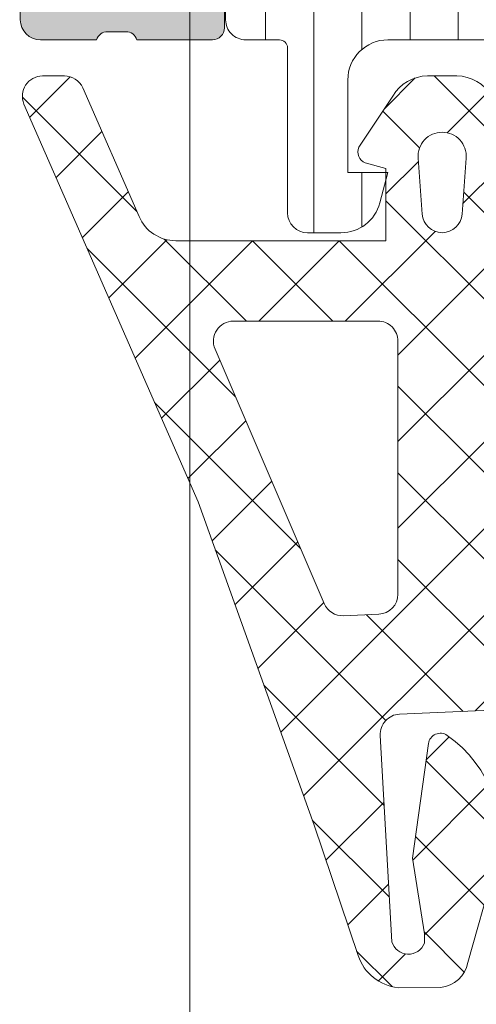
# Model space of a CAD drawing. Header units: millimetres. Extents: x 213386 to 506888, y 183055 to 450952.
# Tile 64 of 256: x 373059 to 373071, y 292535 to 292560. Entities that reach past the tile are written whole.
import ezdxf

# ---------------------------------------------------------------- set-up
doc = ezdxf.new("R2010")
doc.units = ezdxf.units.MM
doc.layers.add('FASÁDA DETAILNÍ', color=255, linetype='Continuous', lineweight=0)

msp = doc.modelspace()

# ---------------------------------------------------------------- hatches: boundary and pattern name
at = {"layer": 'FASÁDA DETAILNÍ'}
h = msp.add_hatch(color=256, dxfattribs=at)
edge = h.paths.add_edge_path()
edge.add_arc((373049.3202230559, 292514.2064521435), 0.5000674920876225, 180.0077324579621, 269.9922675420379)
edge.add_line((373049.3201555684, 292513.706384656), (373053.3201555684, 292513.706384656))
edge.add_arc((373053.3200880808, 292514.2064521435), 0.5000674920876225, 270.007732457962, 359.992267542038)
edge.add_line((373053.8201555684, 292514.206384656), (373053.8201555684, 292515.5064334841))
edge.add_arc((373053.3201186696, 292515.5063965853), 0.5000369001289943, 0.004227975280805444, 89.9957720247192)
edge.add_line((373053.3201555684, 292516.0064334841), (373052.8201555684, 292516.0064334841))
edge.add_line((373052.8201555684, 292516.0064334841), (373052.8201555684, 292515.0064334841))
edge.add_line((373052.8201555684, 292515.0064334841), (373051.3201555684, 292515.0064334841))
edge.add_arc((373051.3201185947, 292516.0063965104), 0.9999630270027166, 179.9978814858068, 270.0021185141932, ccw=False)
edge.add_line((373050.3201555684, 292516.0064334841), (373050.3201555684, 292520.0064334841))
edge.add_arc((373051.3202324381, 292520.0063566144), 1.000076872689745, 90.0044039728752, 179.9955960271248, ccw=False)
edge.add_line((373051.3201555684, 292521.0064334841), (373052.8201555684, 292521.0064334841))
edge.add_line((373052.8201555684, 292521.0064334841), (373052.8201555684, 292520.0064334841))
edge.add_line((373052.8201555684, 292520.0064334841), (373053.3201555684, 292520.0064334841))
edge.add_arc((373053.3202130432, 292520.5063760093), 0.4999425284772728, 269.9934131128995, 360.0065868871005)
edge.add_line((373053.8201555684, 292520.5064334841), (373053.8201555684, 292523.3064212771))
edge.add_arc((373053.3201555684, 292523.3064212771), 0.5, 0, 90)
edge.add_line((373053.3201555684, 292523.8064212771), (373053.1201555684, 292523.8064212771))
edge.add_arc((373053.1201555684, 292523.3064212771), 0.5, 90, 180)
edge.add_line((373052.6201555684, 292523.3064212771), (373052.6201555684, 292522.8064212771))
edge.add_arc((373052.1201204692, 292522.8064563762), 0.5000351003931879, 270.00402178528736, 359.99597821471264, ccw=False)
edge.add_line((373052.1201555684, 292522.3064212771), (373051.3201525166, 292522.3064212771))
edge.add_arc((373051.32016908, 292522.8064378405), 0.5000165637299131, 180.0018979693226, 269.9981020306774, ccw=False)
edge.add_line((373050.8201525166, 292522.8064212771), (373050.8201525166, 292554.1064151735))
edge.add_line((373050.8201525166, 292554.1064151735), (373051.2525491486, 292560.1448727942))
edge.add_arc((373052.2517688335, 292560.106416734), 0.9999594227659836, 90, 177.7959971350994, ccw=False)
edge.add_line((373052.2517688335, 292561.1063761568), (373058.9202210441, 292561.1063761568))
edge.add_arc((373058.9202210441, 292560.6063761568), 0.5, 0, 90, ccw=False)
edge.add_line((373059.4202210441, 292560.6063761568), (373059.4202210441, 292559.7063761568))
edge.add_arc((373059.9202210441, 292559.7063761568), 0.5, 179.9999999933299, 270)
edge.add_line((373059.9202210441, 292559.2063761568), (373061.32022257, 292559.2063761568))
edge.add_arc((373061.587743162, 292559.1275397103), 0.2788950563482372, 88.83541063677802, 163.5801235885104, ccw=False)
edge.add_line((373061.5934115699, 292559.4063771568), (373062.0470055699, 292559.4063771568))
edge.add_arc((373062.0526662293, 292559.1275090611), 0.2789255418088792, 16.424594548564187, 91.16287005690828, ccw=False)
edge.add_line((373062.3202095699, 292559.2063761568), (373064.20022057, 292559.2063761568))
edge.add_arc((373064.20022057, 292559.5063761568), 0.3000000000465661, 270, 360)
edge.add_line((373064.50022057, 292559.5063761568), (373064.50022057, 292560.4863504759))
edge.add_arc((373064.20022057, 292560.4863504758), 0.2999999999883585, 1.111684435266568e-08, 90)
edge.add_line((373064.20022057, 292560.7863504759), (373061.44022257, 292560.7863504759))
edge.add_arc((373061.44022257, 292560.9063504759), 0.1199999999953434, 180, 270, ccw=False)
edge.add_line((373061.32022257, 292560.9063504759), (373061.32022257, 292565.2063761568))
edge.add_arc((373061.82022257, 292565.2063761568), 0.5, 90, 180, ccw=False)
edge.add_line((373061.82022257, 292565.7063761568), (373062.5202225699, 292565.7063761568))
edge.add_line((373062.5202225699, 292565.7063761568), (373064.913042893, 292564.3248806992))
edge.add_arc((373064.9821027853, 292564.4444959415), 0.1381197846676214, 240.0000000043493, 360)
edge.add_line((373065.12022257, 292564.4444959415), (373065.12022257, 292568.2063761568))
edge.add_arc((373067.12022257, 292568.2063761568), 2, 90, 180, ccw=False)
edge.add_line((373067.12022257, 292570.2063761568), (373067.6882179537, 292570.2063761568))
edge.add_arc((373067.6882179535, 292570.7063761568), 0.5000000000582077, 270.0000000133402, 304.4790717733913)
edge.add_arc((373065.1407446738, 292574.4158747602), 4.999999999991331, 304.4790717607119, 354.6507719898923)
edge.add_arc((373069.9820959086, 292573.9682563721), 0.1381197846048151, 352.2975625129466, 479.9999999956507)
edge.add_line((373069.9130360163, 292574.0878716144), (373067.5202156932, 292572.7063761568))
edge.add_line((373067.5202156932, 292572.7063761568), (373066.8202156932, 292572.7063761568))
edge.add_arc((373066.8202156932, 292573.2063761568), 0.5, 180, 270, ccw=False)
edge.add_line((373066.3202156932, 292573.2063761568), (373066.3202156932, 292577.5064018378))
edge.add_arc((373066.4402156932, 292577.5064018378), 0.1199999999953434, 90, 180, ccw=False)
edge.add_line((373066.4402156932, 292577.6264018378), (373069.2002136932, 292577.6264018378))
edge.add_arc((373069.2002136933, 292577.9264018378), 0.2999999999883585, 269.9999999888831, 359.9999999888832)
edge.add_line((373069.5002136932, 292577.9264018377), (373069.5002136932, 292578.9063761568))
edge.add_arc((373069.2002136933, 292578.9063761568), 0.2999999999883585, 1.111684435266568e-08, 90.00000001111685)
edge.add_line((373069.2002136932, 292579.2063761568), (373067.3202026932, 292579.2063761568))
edge.add_arc((373067.0526593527, 292579.2852432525), 0.2789255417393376, 268.8371299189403, 343.57540543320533, ccw=False)
edge.add_line((373067.0469986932, 292579.0063751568), (373066.5934046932, 292579.0063751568))
edge.add_arc((373066.5877362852, 292579.2852126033), 0.2788950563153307, 196.4198764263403, 271.16458937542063, ccw=False)
edge.add_line((373066.3202156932, 292579.2063761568), (373063.3201572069, 292579.2063761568))
edge.add_line((373063.3201572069, 292579.2063761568), (373062.6200543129, 292578.5063037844))
edge.add_line((373062.6200543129, 292578.5063037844), (373062.6200543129, 292577.9062976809))
edge.add_line((373062.6200543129, 292577.9062976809), (373064.2200604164, 292577.9062976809))
edge.add_arc((373064.2200509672, 292577.4062882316), 0.5000094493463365, 0.0010827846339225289, 89.99891721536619, ccw=False)
edge.add_line((373064.7200604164, 292577.4062976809), (373064.7200604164, 292577.0108696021))
edge.add_arc((373064.2200604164, 292577.010869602), 0.5000000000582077, -14.999999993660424, 6.670120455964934e-09, ccw=False)
edge.add_line((373064.7030233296, 292576.8814600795), (373064.3188145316, 292575.4475733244))
edge.add_arc((373063.3528887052, 292575.7063923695), 1.00000000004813, 270, 345.0000000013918, ccw=False)
edge.add_line((373063.3528887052, 292574.7063923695), (373057.6200665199, 292574.7063923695))
edge.add_line((373057.6200665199, 292574.7063923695), (373057.6200665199, 292577.9062976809))
edge.add_line((373057.6200665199, 292577.9062976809), (373058.4200543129, 292577.9062976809))
edge.add_line((373058.4200543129, 292577.9062976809), (373058.4200543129, 292578.5063037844))
edge.add_line((373058.4200543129, 292578.5063037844), (373057.2076214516, 292579.2062854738))
edge.add_line((373057.2076214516, 292579.2062854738), (373056.1200665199, 292579.2062854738))
edge.add_line((373056.1200665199, 292579.2062854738), (373056.1200665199, 292564.2063761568))
edge.add_arc((373055.6200665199, 292564.2063761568), 0.5, -90, 0, ccw=False)
edge.add_line((373055.6200665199, 292563.7063761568), (373049.8201555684, 292563.7063761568))
edge.add_arc((373049.8201555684, 292562.7063761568), 1, 90, 180)
edge.add_line((373048.8201555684, 292562.7063761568), (373048.8201555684, 292514.206384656))
edge = h.paths.add_edge_path(flags=16)
edge.add_line((373058.4200543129, 292573.1063923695), (373062.8200543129, 292573.1063923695))
edge.add_arc((373062.8200543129, 292572.6063923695), 0.5, 0, 90, ccw=False)
edge.add_line((373063.3200543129, 292572.6063923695), (373063.3200543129, 292568.2063923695))
edge.add_arc((373062.8200543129, 292568.2063923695), 0.5, -90, 0, ccw=False)
edge.add_line((373062.8200543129, 292567.7063923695), (373058.4200543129, 292567.7063923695))
edge.add_arc((373058.4200543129, 292568.2063923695), 0.5, 180, 270, ccw=False)
edge.add_line((373057.9200543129, 292568.2063923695), (373057.9200543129, 292572.6063923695))
edge.add_arc((373058.4200543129, 292572.6063923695), 0.5, 90, 180, ccw=False)
h = msp.add_hatch(dxfattribs=at)
h.set_pattern_fill('LINIE', color=256, scale=1.2, angle=90, style=0)
h.set_pattern_definition([(90, (397979.9212210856, 280090.0711855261), (-1.2, 7.347638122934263e-17), [])])
edge = h.paths.add_edge_path()
edge.add_arc((373064.2302388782, 292560.5155743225), 0.2999999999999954, 0.0020752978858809, 90.00207529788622, ccw=False)
edge.add_line((373064.530238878, 292560.5155851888), (373064.5302675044, 292559.7052538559))
edge.add_arc((373065.0302648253, 292559.7052692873), 0.4999973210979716, 180.0017683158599, 270.0023822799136)
edge.add_line((373065.0302856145, 292559.2052719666), (373065.8713578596, 292559.2039514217))
edge.add_arc((373065.8713578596, 292559.0039514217), 0.1999999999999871, 3.979039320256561e-13, 90.00000000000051, ccw=False)
edge.add_line((373066.0713578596, 292559.0039514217), (373066.0713578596, 292554.9039514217))
edge.add_arc((373066.5713578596, 292554.9039514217), 0.5000000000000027, 179.9999999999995, 269.9999999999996)
edge.add_line((373066.5713578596, 292554.4039514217), (373067.4021070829, 292554.4039514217))
edge.add_arc((373067.402107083, 292555.4039514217), 0.9999999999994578, 270.0000000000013, 344.9999999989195)
edge.add_line((373068.3680329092, 292555.1451323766), (373068.5713578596, 292555.9039514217))
edge.add_line((373068.5713578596, 292555.9039514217), (373067.5713578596, 292555.9039514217))
edge.add_line((373067.5713578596, 292555.9039514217), (373067.5713578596, 292558.2039514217))
edge.add_arc((373068.5754843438, 292558.2022421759), 1.004127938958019, 90.23408772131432, 179.9024699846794, ccw=False)
edge.add_line((373068.5713818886, 292559.2063617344), (373071.5712602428, 292559.2063617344))
edge.add_arc((373071.5672318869, 292558.2022423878), 1.004127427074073, 360.09751797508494, 449.7701403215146, ccw=False)
edge.add_line((373072.5713578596, 292558.2039514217), (373072.5713578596, 292555.9039514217))
edge.add_line((373072.5713578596, 292555.9039514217), (373071.5713578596, 292555.9039514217))
edge.add_line((373071.5713578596, 292555.9039514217), (373071.7746828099, 292555.1451323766))
edge.add_arc((373072.7406086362, 292555.4039514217), 1.000000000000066, 195.0000000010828, 269.9999999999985)
edge.add_line((373072.7406086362, 292554.4039514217), (373073.5713578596, 292554.4039514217))
edge.add_arc((373073.5713578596, 292554.9039514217), 0.4999999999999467, 270, 360)
edge.add_line((373074.0713578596, 292554.9039514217), (373074.0713578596, 292559.0039514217))
edge.add_arc((373074.2755309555, 292559.0022228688), 0.2041804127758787, 91.1558689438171, 179.5149389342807, ccw=False)
edge.add_line((373074.2714121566, 292559.2063617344), (373100.1127789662, 292559.206384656))
edge.add_arc((373100.1127635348, 292559.7063819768), 0.4999973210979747, 270.0017683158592, 360.002382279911)
edge.add_line((373100.6127608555, 292559.7064027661), (373100.6127322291, 292560.5167340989))
edge.add_arc((373100.9127322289, 292560.5167449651), 0.299999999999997, 90.0020752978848, 180.0020752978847, ccw=False)
edge.add_line((373100.9127213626, 292560.8167449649), (373103.312719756, 292560.8164999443))
edge.add_arc((373103.3127042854, 292561.3164959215), 0.499995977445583, 270.0017728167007, 360.0023777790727)
edge.add_line((373103.8127002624, 292561.3165166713), (373103.8125736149, 292564.7930581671))
edge.add_arc((373102.8227606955, 292564.6507116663), 0.99999607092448, 368.1836833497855, 482.7290913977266)
edge.add_line((373102.2820952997, 292565.4919447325), (373099.9984862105, 292564.1733923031))
edge.add_arc((373099.7484705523, 292564.6063959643), 0.5000000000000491, 270.00213520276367, 300.00207189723, ccw=False)
edge.add_line((373099.7484891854, 292564.1063959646), (373065.3942204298, 292564.1053096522))
edge.add_arc((373065.3942028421, 292564.6053096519), 0.5000000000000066, 240.0020786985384, 270.0020153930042, ccw=False)
edge.add_line((373065.1442185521, 292564.1722878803), (373062.8605139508, 292565.4906748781))
edge.add_arc((373062.3199094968, 292564.6494026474), 0.9999960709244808, 417.2750591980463, 531.8204672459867)
edge.add_line((373061.3300862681, 292564.7916774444), (373061.3302129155, 292561.3151359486))
edge.add_arc((373061.8302088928, 292561.3151514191), 0.4999959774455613, 180.0017728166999, 270.0023777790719)
edge.add_line((373061.8302296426, 292560.8151554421), (373064.230228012, 292560.8155743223))
edge = h.paths.add_edge_path(flags=16)
edge.add_line((373088.4213516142, 292561.0058499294), (373088.4213516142, 292562.3058440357))
edge.add_arc((373088.9213479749, 292562.3058476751), 0.4999963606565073, 89.99958295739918, 180.0004170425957, ccw=False)
edge.add_line((373088.9213516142, 292562.8058440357), (373097.7713455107, 292562.8058440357))
edge.add_arc((373097.7713491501, 292562.3058476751), 0.4999963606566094, -0.0004170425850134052, 90.00041704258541, ccw=False)
edge.add_line((373098.2713455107, 292562.3058440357), (373098.2713455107, 292561.0058499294))
edge.add_arc((373097.7713455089, 292561.0058333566), 0.5000000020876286, 270.0000002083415, 360.0018991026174, ccw=False)
edge.add_line((373097.7713455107, 292560.5058333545), (373088.9213516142, 292560.5058333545))
edge.add_arc((373088.9213516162, 292561.0058333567), 0.5000000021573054, 179.9981009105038, 269.9999997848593, ccw=False)
edge = h.paths.add_edge_path(flags=16)
edge.add_arc((373078.2213455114, 292561.0058333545), 0.4999999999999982, 179.9999999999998, 270.000000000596, ccw=False)
edge.add_line((373077.7213455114, 292561.0058333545), (373077.7213455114, 292562.3058440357))
edge.add_arc((373078.2213455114, 292562.3058440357), 0.4999999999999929, 89.99999999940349, 179.9999999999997, ccw=False)
edge.add_line((373078.2213455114, 292562.8058440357), (373086.921351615, 292562.8058440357))
edge.add_arc((373086.9213516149, 292562.3058440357), 0.5000000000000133, 360.0000000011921, 449.99999999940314, ccw=False)
edge.add_line((373087.4213516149, 292562.3058440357), (373087.4213516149, 292561.0058333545))
edge.add_arc((373086.9213516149, 292561.0058333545), 0.5000000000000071, 270.0000000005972, 360.0000000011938, ccw=False)
edge.add_line((373086.9213516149, 292560.5058333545), (373078.2213455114, 292560.5058333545))
edge = h.paths.add_edge_path(flags=16)
edge.add_arc((373076.2213491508, 292562.3058476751), 0.4999963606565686, -0.00041704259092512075, 90.00041704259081, ccw=False)
edge.add_line((373076.7213455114, 292562.3058440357), (373076.7213455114, 292561.0058499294))
edge.add_arc((373076.2213455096, 292561.0058333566), 0.5000000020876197, 270.00000020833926, 360.0018991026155, ccw=False)
edge.add_line((373076.2213455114, 292560.5058333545), (373067.3713363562, 292560.5058333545))
edge.add_arc((373067.3713363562, 292561.0058180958), 0.4999847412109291, 179.9999999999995, 270.0000000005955, ccw=False)
edge.add_line((373066.8713516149, 292561.0058180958), (373066.8713516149, 292562.3058287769))
edge.add_arc((373067.3713668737, 292562.3058287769), 0.5000152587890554, 89.99999999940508, 180.0000000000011, ccw=False)
edge.add_line((373067.3713668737, 292562.8058440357), (373076.2213455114, 292562.8058440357))
h = msp.add_hatch(dxfattribs=at)
h.set_pattern_fill('ANSI37', color=256, scale=0.48, angle=-1.272221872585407e-14, style=0)
h.set_pattern_definition([(44.99999999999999, (373073.8201555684, 292554.2063848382), (-1.077630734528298, 1.077630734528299), []), (135, (373073.8201555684, 292554.2063848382), (-1.077630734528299, -1.077630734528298), [])])
edge = h.paths.add_edge_path(flags=16)
edge.add_line((373070.4188785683, 292554.8706788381), (373070.5186225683, 292556.2635328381))
edge.add_arc((373069.9201556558, 292556.3063903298), 0.5999995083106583, 355.9039194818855, 450.000008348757)
edge.add_arc((373069.9201554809, 292556.3063903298), 0.5999995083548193, 89.99999164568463, 184.0960805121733)
edge.add_line((373069.3216885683, 292556.2635328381), (373069.4214325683, 292554.8706788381))
edge.add_arc((373069.9201555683, 292554.9063933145), 0.5000001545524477, 184.0960643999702, 355.9039356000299)
edge = h.paths.add_edge_path(flags=16)
edge.add_arc((373068.3201589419, 292551.7063852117), 0.4999996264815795, 359.9999571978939, 450.0000428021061)
edge.add_line((373068.3201585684, 292552.2063848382), (373064.7264735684, 292552.2063848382))
edge.add_arc((373064.7264735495, 292551.7063845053), 0.5000003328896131, 89.99999783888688, 203.2180266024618)
edge.add_line((373064.2669675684, 292551.5092688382), (373066.9828455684, 292545.1781668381))
edge.add_arc((373067.4423509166, 292545.3752827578), 0.4999998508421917, 203.2180817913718, 272.5001106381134)
edge.add_line((373067.4641615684, 292544.8757588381), (373068.3419685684, 292544.9140848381))
edge.add_arc((373068.320159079, 292545.4136084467), 0.4999994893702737, 272.4999791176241, 360.0000448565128)
edge.add_line((373068.8201585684, 292545.4136088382), (373068.8201585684, 292551.7063848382))
edge = h.paths.add_edge_path(flags=16)
edge.add_line((373093.8740775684, 292546.2982228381), (373098.0227475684, 292555.1950758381))
edge.add_arc((373097.5695938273, 292555.4063849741), 0.4999998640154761, 334.9999920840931, 450.0000296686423)
edge.add_line((373097.5695935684, 292555.9063848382), (373088.2201585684, 292555.9063848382))
edge.add_arc((373088.2201581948, 292555.4063852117), 0.4999996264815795, 89.9999571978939, 180.0000428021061)
edge.add_line((373087.7201585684, 292555.4063848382), (373087.7201585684, 292546.2824618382))
edge.add_arc((373088.2201586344, 292546.2824620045), 0.5000000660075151, 180.0000190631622, 272.5000272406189)
edge.add_line((373088.2419685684, 292545.7829378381), (373093.4427325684, 292546.0100078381))
edge.add_arc((373093.4209228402, 292546.509533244), 0.5000012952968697, 272.4999974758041, 334.9999080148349)
edge = h.paths.add_edge_path(flags=16)
edge.add_arc((373085.0201589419, 292555.4063852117), 0.4999996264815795, 359.9999571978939, 450.0000428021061)
edge.add_line((373085.0201585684, 292555.9063848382), (373077.8201585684, 292555.9063848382))
edge.add_arc((373077.8201581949, 292555.4063852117), 0.4999996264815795, 89.9999571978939, 180.0000428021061)
edge.add_line((373077.3201585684, 292555.4063848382), (373077.3201585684, 292554.2063848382))
edge.add_arc((373075.3201600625, 292554.206383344), 1.99999850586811, -90.00004280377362, 4.28037736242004e-05, ccw=False)
edge.add_line((373075.3201585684, 292552.2063848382), (373071.5201585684, 292552.2063848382))
edge.add_arc((373071.5201581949, 292551.7063852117), 0.4999996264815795, 89.9999571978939, 180.0000428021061)
edge.add_line((373071.0201585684, 292551.7063848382), (373071.0201585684, 292545.5533238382))
edge.add_arc((373071.5201586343, 292545.5533240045), 0.5000000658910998, 180.0000190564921, 272.5000272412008)
edge.add_line((373071.5419685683, 292545.0537998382), (373077.0419685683, 292545.2939348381))
edge.add_arc((373077.0201590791, 292545.7934584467), 0.4999994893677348, 272.4999791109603, 360.0000448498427)
edge.add_line((373077.5201585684, 292545.7934588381), (373077.5201585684, 292551.1063848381))
edge.add_arc((373078.6201585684, 292551.1063848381), 1.099999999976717, 0, 180, ccw=False)
edge.add_line((373079.7201585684, 292551.1063848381), (373079.7201585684, 292545.9331738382))
edge.add_arc((373080.2201586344, 292545.9331740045), 0.5000000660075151, 180.0000190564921, 272.5000272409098)
edge.add_line((373080.2419685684, 292545.4336498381), (373085.0419685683, 292545.6432228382))
edge.add_arc((373085.0201590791, 292546.1427464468), 0.4999994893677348, 272.4999791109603, 360.0000448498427)
edge.add_line((373085.5201585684, 292546.1427468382), (373085.5201585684, 292555.4063848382))
edge = h.paths.add_edge_path()
edge.add_line((373100.2332115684, 292554.0199278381), (373096.1353625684, 292545.2320618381))
edge.add_ellipse((373093.4164371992, 292546.4999193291), major_axis=(-3.000002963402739, 0), ratio=1, start_angle=92.50005883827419, end_angle=154.9999693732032, ccw=False)
edge.add_line((373093.5472985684, 292543.5027718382), (373092.8983485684, 292543.4744378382))
edge.add_ellipse((373092.9201580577, 292542.9749142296), major_axis=(-0.4999994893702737, 0), ratio=1, start_angle=-87.50002088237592, end_angle=4.48565127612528e-05)
edge.add_line((373092.4201585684, 292542.9749138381), (373092.4201585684, 292542.0063848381))
edge.add_ellipse((373092.3201586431, 292542.0063847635), major_axis=(-0.09999992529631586, 0), ratio=1, start_angle=89.99995721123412, end_angle=180.0000427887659, ccw=False)
edge.add_line((373092.3201585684, 292541.9063848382), (373091.7201585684, 292541.9063848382))
edge.add_ellipse((373091.7201584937, 292542.0063847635), major_axis=(-0.09999992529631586, 0), ratio=1, start_angle=-4.278876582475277e-05, end_angle=90.00004278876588, ccw=False)
edge.add_line((373091.6201585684, 292542.0063848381), (373091.6201585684, 292542.9094228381))
edge.add_ellipse((373091.1201585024, 292542.9094226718), major_axis=(-0.5000000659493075, 0), ratio=1, start_angle=180.0000190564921, end_angle=272.5000272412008)
edge.add_line((373091.0983485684, 292543.4089468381), (373082.1980545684, 292543.0151088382))
edge.add_ellipse((373082.2201586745, 292542.5155975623), major_axis=(-0.5000001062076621, 0), ratio=1, start_angle=-87.46623077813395, end_angle=8.29827787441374e-05)
edge.add_line((373081.7201585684, 292542.5155968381), (373081.7201585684, 292541.9063848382))
edge.add_ellipse((373081.6201586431, 292541.9063847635), major_axis=(-0.09999992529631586, 0), ratio=1, start_angle=89.99995721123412, end_angle=180.0000427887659, ccw=False)
edge.add_line((373081.6201585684, 292541.8063848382), (373081.0201585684, 292541.8063848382))
edge.add_ellipse((373081.0201584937, 292541.9063847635), major_axis=(-0.0999999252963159, 0), ratio=1, start_angle=-4.278876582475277e-05, end_angle=90.00004282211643, ccw=False)
edge.add_line((373080.9201585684, 292541.9063848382), (373080.9201585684, 292542.4359468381))
edge.add_ellipse((373080.4201580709, 292542.4359471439), major_axis=(-0.5000004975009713, 0), ratio=1, start_angle=179.9999649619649, end_angle=272.5336979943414)
edge.add_line((373080.3980545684, 292542.9354588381), (373068.8578295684, 292542.4248028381))
edge.add_ellipse((373068.8796391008, 292541.9252782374), major_axis=(-0.5000004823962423, 0), ratio=1, start_angle=-87.50002091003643, end_angle=3.217057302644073)
edge.add_line((373068.3804265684, 292541.8972188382), (373068.6689895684, 292536.7634758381))
edge.add_ellipse((373069.0794075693, 292536.8790312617), major_axis=(-0.4263754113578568, 0), ratio=1, start_angle=15.72485447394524, end_angle=159.2410276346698)
edge.add_line((373069.4781025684, 292536.7279078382), (373069.4768625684, 292536.9605108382))
edge.add_line((373069.4768625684, 292536.9605108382), (373069.1787245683, 292538.8430898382))
edge.add_line((373069.1787245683, 292538.8430898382), (373069.5791505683, 292541.6923748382))
edge.add_ellipse((373069.8762311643, 292541.6506242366), major_axis=(-0.2999999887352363, 0), ratio=1, start_angle=235.4022536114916, end_angle=352.00025595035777, ccw=False)
edge.add_ellipse((373068.343117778, 292539.42805315), major_axis=(-3.000047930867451, 0), ratio=1, start_angle=161.9915754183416, end_angle=235.4023587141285, ccw=False)
edge.add_line((373071.1961965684, 292538.5005678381), (373070.5626205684, 292536.2456768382))
edge.add_ellipse((373069.7874080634, 292536.4066063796), major_axis=(-0.791740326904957, 0), ratio=1, start_angle=96.79834625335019, end_angle=168.2723102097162, ccw=False)
edge.add_line((373069.8811305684, 292535.6204328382), (373068.8229205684, 292535.6192118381))
edge.add_ellipse((373068.9520448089, 292536.7982980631), major_axis=(-1.186135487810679, 0), ratio=1, start_angle=18.655576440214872, end_angle=83.7503218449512, ccw=False)
edge.add_line((373067.8282305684, 292536.4188788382), (373066.7338975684, 292539.6602188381))
edge.add_line((373066.7338975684, 292539.6602188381), (373063.8441195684, 292547.7100138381))
edge.add_line((373063.8441195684, 292547.7100138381), (373059.5113105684, 292557.6078908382))
edge.add_ellipse((373059.970319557, 292557.8061609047), major_axis=(-0.5000002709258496, 0), ratio=1, start_angle=-89.93342363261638, end_angle=23.362049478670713, ccw=False)
edge.add_line((373059.9697385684, 292558.3061608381), (373060.5164395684, 292558.3067958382))
edge.add_ellipse((373060.5170198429, 292557.8067957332), major_axis=(-0.5000004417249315, 0), ratio=1, start_angle=203.9208245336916, end_angle=270.0664945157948, ccw=False)
edge.add_line((373060.9740735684, 292558.0095328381), (373062.3758295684, 292554.8055298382))
edge.add_ellipse((373063.2919706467, 292555.2063841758), major_axis=(-0.9999993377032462, 0), ratio=1, start_angle=23.6316147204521, end_angle=90.00005280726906)
edge.add_line((373063.2919715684, 292554.2063848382), (373068.5199135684, 292554.2063848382))
edge.add_line((373068.5199135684, 292554.2063848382), (373068.5199225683, 292556.0058638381))
edge.add_line((373068.5199225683, 292556.0058638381), (373068.0051215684, 292556.1438058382))
edge.add_ellipse((373068.1198868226, 292556.4209598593), major_axis=(-0.2999756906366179, 0), ratio=1, start_angle=-22.50356669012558, end_angle=67.50629973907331, ccw=False)
edge.add_line((373067.8427525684, 292556.5357728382), (373068.6919195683, 292557.8058998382))
edge.add_ellipse((373069.5577837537, 292557.3061790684), major_axis=(-0.9997207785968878, 0), ratio=1, start_angle=269.99238815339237, end_angle=330.00923930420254, ccw=False)
edge.add_line((373069.5579165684, 292558.3058998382), (373070.2822775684, 292558.3058688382))
edge.add_ellipse((373070.2820695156, 292557.306131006), major_axis=(-0.9997378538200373, 0), ratio=1, start_angle=209.9913249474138, end_angle=269.98807632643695, ccw=False)
edge.add_line((373071.1479435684, 292557.8058688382), (373071.9971105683, 292556.5357728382))
edge.add_ellipse((373071.7199630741, 292556.4209609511), major_axis=(-0.2999875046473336, 0), ratio=1, start_angle=112.4986038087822, end_angle=202.502406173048, ccw=False)
edge.add_line((373071.8347565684, 292556.1438058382), (373071.3199405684, 292556.0058338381))
edge.add_line((373071.3199405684, 292556.0058338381), (373071.3199325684, 292554.2063848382))
edge.add_line((373071.3199325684, 292554.2063848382), (373074.5201595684, 292554.2063848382))
edge.add_ellipse((373074.5201597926, 292554.506384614), major_axis=(-0.2999997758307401, 0), ratio=1, start_angle=89.99995718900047, end_angle=180.0000428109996)
edge.add_line((373074.8201595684, 292554.5063848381), (373074.8201595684, 292557.8063808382))
edge.add_ellipse((373075.3201591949, 292557.8063812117), major_axis=(-0.4999996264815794, 0), ratio=1, start_angle=-90.00004280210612, end_angle=4.280210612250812e-05, ccw=False)
edge.add_line((373075.3201595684, 292558.3063808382), (373102.2177815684, 292558.3063808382))
edge.add_line((373102.2177815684, 292558.3063808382), (373103.1128995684, 292556.7559888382))
edge.add_ellipse((373102.6798870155, 292556.5059887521), major_axis=(-0.4999999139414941, 0), ratio=1, start_angle=90.0000633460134, end_angle=210.0000170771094, ccw=False)
edge.add_line((373102.6798875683, 292556.0059888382), (373102.6798875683, 292554.3086178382))
edge.add_line((373102.6798875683, 292554.3086178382), (373100.6863655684, 292554.3086178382))
edge.add_ellipse((373100.6863652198, 292553.8086175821), major_axis=(-0.5000002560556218, 0), ratio=1, start_angle=269.999960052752, end_angle=334.999871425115)
h = msp.add_hatch(dxfattribs=at)
h.set_pattern_fill('ANSI37', color=256, scale=0.48, angle=-1.272221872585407e-14, style=0)
h.set_pattern_definition([(44.99999999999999, (373073.8201555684, 292554.206384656), (-1.077630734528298, 1.077630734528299), []), (135, (373073.8201555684, 292554.206384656), (-1.077630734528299, -1.077630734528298), [])])
edge = h.paths.add_edge_path(flags=16)
edge.add_line((373070.4188785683, 292554.8706786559), (373070.5186225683, 292556.263532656))
edge.add_arc((373069.9201556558, 292556.3063901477), 0.5999995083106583, 355.9039194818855, 450.000008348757)
edge.add_arc((373069.9201554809, 292556.3063901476), 0.5999995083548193, 89.99999164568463, 184.0960805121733)
edge.add_line((373069.3216885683, 292556.263532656), (373069.4214325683, 292554.8706786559))
edge.add_arc((373069.9201555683, 292554.9063931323), 0.5000001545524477, 184.0960643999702, 355.9039356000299)
edge = h.paths.add_edge_path(flags=16)
edge.add_arc((373068.3201589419, 292551.7063850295), 0.4999996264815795, 359.9999571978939, 450.0000428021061)
edge.add_line((373068.3201585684, 292552.206384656), (373064.7264735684, 292552.206384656))
edge.add_arc((373064.7264735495, 292551.7063843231), 0.5000003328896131, 89.99999783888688, 203.2180266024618)
edge.add_line((373064.2669675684, 292551.509268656), (373066.9828455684, 292545.1781666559))
edge.add_arc((373067.4423509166, 292545.3752825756), 0.4999998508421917, 203.2180817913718, 272.5001106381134)
edge.add_line((373067.4641615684, 292544.875758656), (373068.3419685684, 292544.9140846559))
edge.add_arc((373068.320159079, 292545.4136082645), 0.4999994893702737, 272.4999791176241, 360.0000448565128)
edge.add_line((373068.8201585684, 292545.413608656), (373068.8201585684, 292551.706384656))
edge = h.paths.add_edge_path(flags=16)
edge.add_line((373093.8740775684, 292546.298222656), (373098.0227475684, 292555.1950756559))
edge.add_arc((373097.5695938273, 292555.4063847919), 0.4999998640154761, 334.9999920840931, 450.0000296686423)
edge.add_line((373097.5695935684, 292555.906384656), (373088.2201585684, 292555.906384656))
edge.add_arc((373088.2201581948, 292555.4063850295), 0.4999996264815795, 89.9999571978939, 180.0000428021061)
edge.add_line((373087.7201585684, 292555.406384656), (373087.7201585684, 292546.282461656))
edge.add_arc((373088.2201586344, 292546.2824618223), 0.5000000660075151, 180.0000190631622, 272.5000272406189)
edge.add_line((373088.2419685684, 292545.7829376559), (373093.4427325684, 292546.0100076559))
edge.add_arc((373093.4209228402, 292546.5095330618), 0.5000012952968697, 272.4999974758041, 334.9999080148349)
edge = h.paths.add_edge_path(flags=16)
edge.add_arc((373085.0201589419, 292555.4063850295), 0.4999996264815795, 359.9999571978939, 450.0000428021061)
edge.add_line((373085.0201585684, 292555.906384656), (373077.8201585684, 292555.906384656))
edge.add_arc((373077.8201581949, 292555.4063850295), 0.4999996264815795, 89.9999571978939, 180.0000428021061)
edge.add_line((373077.3201585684, 292555.406384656), (373077.3201585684, 292554.206384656))
edge.add_arc((373075.3201600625, 292554.2063831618), 1.99999850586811, -90.00004280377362, 4.28037736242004e-05, ccw=False)
edge.add_line((373075.3201585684, 292552.206384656), (373071.5201585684, 292552.206384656))
edge.add_arc((373071.5201581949, 292551.7063850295), 0.4999996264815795, 89.9999571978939, 180.0000428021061)
edge.add_line((373071.0201585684, 292551.706384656), (373071.0201585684, 292545.553323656))
edge.add_arc((373071.5201586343, 292545.5533238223), 0.5000000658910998, 180.0000190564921, 272.5000272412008)
edge.add_line((373071.5419685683, 292545.053799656), (373077.0419685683, 292545.293934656))
edge.add_arc((373077.0201590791, 292545.7934582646), 0.4999994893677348, 272.4999791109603, 360.0000448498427)
edge.add_line((373077.5201585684, 292545.7934586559), (373077.5201585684, 292551.1063846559))
edge.add_arc((373078.6201585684, 292551.1063846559), 1.099999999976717, 0, 180, ccw=False)
edge.add_line((373079.7201585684, 292551.1063846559), (373079.7201585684, 292545.933173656))
edge.add_arc((373080.2201586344, 292545.9331738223), 0.5000000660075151, 180.0000190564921, 272.5000272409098)
edge.add_line((373080.2419685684, 292545.433649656), (373085.0419685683, 292545.643222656))
edge.add_arc((373085.0201590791, 292546.1427462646), 0.4999994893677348, 272.4999791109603, 360.0000448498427)
edge.add_line((373085.5201585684, 292546.142746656), (373085.5201585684, 292555.406384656))
edge = h.paths.add_edge_path()
edge.add_line((373100.2332115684, 292554.0199276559), (373096.1353625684, 292545.232061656))
edge.add_ellipse((373093.4164371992, 292546.4999191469), major_axis=(-3.000002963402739, 0), ratio=1, start_angle=92.50005883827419, end_angle=154.9999693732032, ccw=False)
edge.add_line((373093.5472985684, 292543.502771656), (373092.8983485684, 292543.474437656))
edge.add_ellipse((373092.9201580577, 292542.9749140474), major_axis=(-0.4999994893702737, 0), ratio=1, start_angle=-87.50002088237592, end_angle=4.48565127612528e-05)
edge.add_line((373092.4201585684, 292542.974913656), (373092.4201585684, 292542.0063846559))
edge.add_ellipse((373092.3201586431, 292542.0063845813), major_axis=(-0.09999992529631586, 0), ratio=1, start_angle=89.99995721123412, end_angle=180.0000427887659, ccw=False)
edge.add_line((373092.3201585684, 292541.906384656), (373091.7201585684, 292541.906384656))
edge.add_ellipse((373091.7201584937, 292542.0063845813), major_axis=(-0.09999992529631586, 0), ratio=1, start_angle=-4.278876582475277e-05, end_angle=90.00004278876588, ccw=False)
edge.add_line((373091.6201585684, 292542.0063846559), (373091.6201585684, 292542.9094226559))
edge.add_ellipse((373091.1201585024, 292542.9094224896), major_axis=(-0.5000000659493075, 0), ratio=1, start_angle=180.0000190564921, end_angle=272.5000272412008)
edge.add_line((373091.0983485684, 292543.4089466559), (373082.1980545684, 292543.015108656))
edge.add_ellipse((373082.2201586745, 292542.5155973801), major_axis=(-0.5000001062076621, 0), ratio=1, start_angle=-87.46623077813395, end_angle=8.29827787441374e-05)
edge.add_line((373081.7201585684, 292542.515596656), (373081.7201585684, 292541.906384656))
edge.add_ellipse((373081.6201586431, 292541.9063845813), major_axis=(-0.09999992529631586, 0), ratio=1, start_angle=89.99995721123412, end_angle=180.0000427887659, ccw=False)
edge.add_line((373081.6201585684, 292541.806384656), (373081.0201585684, 292541.806384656))
edge.add_ellipse((373081.0201584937, 292541.9063845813), major_axis=(-0.0999999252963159, 0), ratio=1, start_angle=-4.278876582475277e-05, end_angle=90.00004282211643, ccw=False)
edge.add_line((373080.9201585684, 292541.906384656), (373080.9201585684, 292542.4359466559))
edge.add_ellipse((373080.4201580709, 292542.4359469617), major_axis=(-0.5000004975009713, 0), ratio=1, start_angle=179.9999649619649, end_angle=272.5336979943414)
edge.add_line((373080.3980545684, 292542.9354586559), (373068.8578295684, 292542.4248026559))
edge.add_ellipse((373068.8796391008, 292541.9252780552), major_axis=(-0.5000004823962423, 0), ratio=1, start_angle=-87.50002091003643, end_angle=3.217057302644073)
edge.add_line((373068.3804265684, 292541.897218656), (373068.6689895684, 292536.7634756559))
edge.add_ellipse((373069.0794075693, 292536.8790310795), major_axis=(-0.4263754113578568, 0), ratio=1, start_angle=15.72485447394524, end_angle=159.2410276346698)
edge.add_line((373069.4781025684, 292536.727907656), (373069.4768625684, 292536.960510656))
edge.add_line((373069.4768625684, 292536.960510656), (373069.1787245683, 292538.843089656))
edge.add_line((373069.1787245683, 292538.843089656), (373069.5791505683, 292541.692374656))
edge.add_ellipse((373069.8762311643, 292541.6506240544), major_axis=(-0.2999999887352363, 0), ratio=1, start_angle=235.4022536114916, end_angle=352.00025595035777, ccw=False)
edge.add_ellipse((373068.343117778, 292539.4280529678), major_axis=(-3.000047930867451, 0), ratio=1, start_angle=161.9915754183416, end_angle=235.4023587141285, ccw=False)
edge.add_line((373071.1961965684, 292538.500567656), (373070.5626205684, 292536.245676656))
edge.add_ellipse((373069.7874080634, 292536.4066061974), major_axis=(-0.791740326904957, 0), ratio=1, start_angle=96.79834625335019, end_angle=168.2723102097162, ccw=False)
edge.add_line((373069.8811305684, 292535.620432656), (373068.8229205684, 292535.6192116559))
edge.add_ellipse((373068.9520448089, 292536.7982978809), major_axis=(-1.186135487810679, 0), ratio=1, start_angle=18.655576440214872, end_angle=83.7503218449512, ccw=False)
edge.add_line((373067.8282305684, 292536.418878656), (373066.7338975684, 292539.6602186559))
edge.add_line((373066.7338975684, 292539.6602186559), (373063.8441195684, 292547.7100136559))
edge.add_line((373063.8441195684, 292547.7100136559), (373059.5113105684, 292557.607890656))
edge.add_ellipse((373059.970319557, 292557.8061607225), major_axis=(-0.5000002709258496, 0), ratio=1, start_angle=-89.93342363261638, end_angle=23.362049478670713, ccw=False)
edge.add_line((373059.9697385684, 292558.3061606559), (373060.5164395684, 292558.306795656))
edge.add_ellipse((373060.5170198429, 292557.806795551), major_axis=(-0.5000004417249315, 0), ratio=1, start_angle=203.9208245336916, end_angle=270.0664945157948, ccw=False)
edge.add_line((373060.9740735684, 292558.0095326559), (373062.3758295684, 292554.805529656))
edge.add_ellipse((373063.2919706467, 292555.2063839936), major_axis=(-0.9999993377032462, 0), ratio=1, start_angle=23.6316147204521, end_angle=90.00005280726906)
edge.add_line((373063.2919715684, 292554.206384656), (373068.5199135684, 292554.206384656))
edge.add_line((373068.5199135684, 292554.206384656), (373068.5199225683, 292556.0058636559))
edge.add_line((373068.5199225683, 292556.0058636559), (373068.0051215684, 292556.143805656))
edge.add_ellipse((373068.1198868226, 292556.4209596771), major_axis=(-0.2999756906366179, 0), ratio=1, start_angle=-22.50356669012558, end_angle=67.50629973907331, ccw=False)
edge.add_line((373067.8427525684, 292556.535772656), (373068.6919195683, 292557.805899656))
edge.add_ellipse((373069.5577837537, 292557.3061788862), major_axis=(-0.9997207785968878, 0), ratio=1, start_angle=269.99238815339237, end_angle=330.00923930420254, ccw=False)
edge.add_line((373069.5579165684, 292558.305899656), (373070.2822775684, 292558.305868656))
edge.add_ellipse((373070.2820695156, 292557.3061308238), major_axis=(-0.9997378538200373, 0), ratio=1, start_angle=209.9913249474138, end_angle=269.98807632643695, ccw=False)
edge.add_line((373071.1479435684, 292557.805868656), (373071.9971105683, 292556.535772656))
edge.add_ellipse((373071.7199630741, 292556.4209607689), major_axis=(-0.2999875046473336, 0), ratio=1, start_angle=112.4986038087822, end_angle=202.502406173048, ccw=False)
edge.add_line((373071.8347565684, 292556.143805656), (373071.3199405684, 292556.0058336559))
edge.add_line((373071.3199405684, 292556.0058336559), (373071.3199325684, 292554.206384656))
edge.add_line((373071.3199325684, 292554.206384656), (373074.5201595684, 292554.206384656))
edge.add_ellipse((373074.5201597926, 292554.5063844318), major_axis=(-0.2999997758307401, 0), ratio=1, start_angle=89.99995718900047, end_angle=180.0000428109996)
edge.add_line((373074.8201595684, 292554.5063846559), (373074.8201595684, 292557.806380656))
edge.add_ellipse((373075.3201591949, 292557.8063810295), major_axis=(-0.4999996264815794, 0), ratio=1, start_angle=-90.00004280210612, end_angle=4.280210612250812e-05, ccw=False)
edge.add_line((373075.3201595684, 292558.306380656), (373102.2177815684, 292558.306380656))
edge.add_line((373102.2177815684, 292558.306380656), (373103.1128995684, 292556.755988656))
edge.add_ellipse((373102.6798870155, 292556.5059885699), major_axis=(-0.4999999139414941, 0), ratio=1, start_angle=90.0000633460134, end_angle=210.0000170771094, ccw=False)
edge.add_line((373102.6798875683, 292556.005988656), (373102.6798875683, 292554.308617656))
edge.add_line((373102.6798875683, 292554.308617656), (373100.6863655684, 292554.308617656))
edge.add_ellipse((373100.6863652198, 292553.8086173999), major_axis=(-0.5000002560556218, 0), ratio=1, start_angle=269.999960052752, end_angle=334.999871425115)
h = msp.add_hatch(dxfattribs=at)
h.set_pattern_fill('ANSI31', color=256, scale=0.468, angle=-45.00000000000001, style=0)
h.set_pattern_definition([(360, (373055.8201555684, 292524.2063848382), (6.060223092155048e-16, 1.4859), [])])
edge = h.paths.add_edge_path(flags=16)
edge.add_line((373073.9086335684, 292526.5544848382), (373072.6252715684, 292528.7771948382))
edge.add_ellipse((373074.3569965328, 292529.7770672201), major_axis=(-1.999654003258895, 0), ratio=1, start_angle=-29.999954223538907, end_angle=30.001501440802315, ccw=False)
edge.add_line((373072.6252445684, 292530.7768928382), (373073.2773725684, 292531.9064108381))
edge.add_ellipse((373075.8754527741, 292530.4064077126), major_axis=(-3.000005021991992, 0), ratio=1, start_angle=286.00005471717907, end_angle=329.9999864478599, ccw=False)
edge.add_line((373075.0485365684, 292533.2901968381), (373078.7195585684, 292534.3428448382))
edge.add_ellipse((373078.8573773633, 292533.8622138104), major_axis=(-0.5000002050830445, 0), ratio=1, start_angle=179.9992010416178, end_angle=286.0000072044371, ccw=False)
edge.add_line((373079.3573775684, 292533.8622068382), (373079.3572675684, 292526.3044538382))
edge.add_ellipse((373078.8572677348, 292526.3044636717), major_axis=(-0.4999998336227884, 0), ratio=1, start_angle=89.99917878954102, end_angle=179.9988731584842, ccw=False)
edge.add_line((373078.8572605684, 292525.8044638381), (373075.2076115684, 292525.8045198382))
edge.add_ellipse((373075.2076510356, 292527.3045190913), major_axis=(-1.499999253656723, 0), ratio=1, start_angle=30.001527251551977, end_angle=89.99849246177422, ccw=False)
edge = h.paths.add_edge_path(flags=16)
edge.add_line((373080.9572695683, 292526.3044358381), (373080.9573965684, 292534.6077658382))
edge.add_ellipse((373081.457396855, 292534.6077575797), major_axis=(-0.5000002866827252, 0), ratio=1, start_angle=285.9999439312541, end_angle=359.99905364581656, ccw=False)
edge.add_line((373081.3195785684, 292535.0883888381), (373087.2723405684, 292536.7953158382))
edge.add_ellipse((373087.41015959, 292536.3146851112), major_axis=(-0.4999999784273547, 0), ratio=1, start_angle=179.9990519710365, end_angle=286.00004168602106, ccw=False)
edge.add_line((373087.9101595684, 292536.3146768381), (373087.9099895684, 292526.3043228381))
edge.add_ellipse((373087.4099893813, 292526.3043350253), major_axis=(-0.5000001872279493, 0), ratio=1, start_angle=89.99910469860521, end_angle=179.9986034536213, ccw=False)
edge.add_line((373087.4099815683, 292525.8043348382), (373081.4572615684, 292525.8044248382))
edge.add_ellipse((373081.4572698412, 292526.3044251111), major_axis=(-0.5000002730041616, 0), ratio=1, start_angle=-0.00122922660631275, end_angle=89.99905200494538, ccw=False)
edge = h.paths.add_edge_path(flags=16)
edge.add_line((373095.2742935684, 292536.8534718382), (373097.1081825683, 292533.6770818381))
edge.add_ellipse((373094.5101028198, 292532.1770819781), major_axis=(-3.000002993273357, 0), ratio=1, start_angle=149.9985082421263, end_angle=209.9999639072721, ccw=False)
edge.add_line((373097.1081425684, 292530.6770128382), (373094.7276475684, 292526.5541298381))
edge.add_ellipse((373093.4286292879, 292527.3041655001), major_axis=(-1.500000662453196, 0), ratio=1, start_angle=89.99848282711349, end_angle=149.9984416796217, ccw=False)
edge.add_line((373093.4285895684, 292525.8041648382), (373090.0099755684, 292525.8042558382))
edge.add_ellipse((373090.0099890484, 292526.3042553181), major_axis=(-0.4999994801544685, 0), ratio=1, start_angle=-0.001434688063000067, end_angle=89.99845530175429, ccw=False)
edge.add_line((373089.5099895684, 292526.3042678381), (373089.5101705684, 292536.6035828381))
edge.add_ellipse((373090.5101709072, 292536.6035644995), major_axis=(-1.000000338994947, 0), ratio=1, start_angle=269.9984724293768, end_angle=359.9989492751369, ccw=False)
edge.add_line((373090.5101975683, 292537.6035648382), (373093.9752955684, 292537.6034718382))
edge.add_ellipse((373093.9752553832, 292536.1034717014), major_axis=(-1.500000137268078, 0), ratio=1, start_angle=210.0000030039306, end_angle=269.998465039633, ccw=False)
edge = h.paths.add_edge_path()
edge.add_line((373097.1220995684, 292539.2033398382), (373090.5690365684, 292539.2035618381))
edge.add_arc((373090.5688697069, 292534.2035641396), 4.999997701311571, 89.99808790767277, 106.0000237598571)
edge.add_line((373089.1906815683, 292539.0098698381), (373074.3042635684, 292534.7412588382))
edge.add_arc((373074.1664450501, 292535.2218891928), 0.4999994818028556, 179.9999260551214, 285.99999799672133, ccw=False)
edge.add_line((373073.6664455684, 292535.2218898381), (373073.6664455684, 292539.1052638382))
edge.add_arc((373072.6664455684, 292539.1052838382), 1.0000000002, 359.9988540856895, 539.9988540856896)
edge.add_line((373071.6664455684, 292539.1053038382), (373071.6662575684, 292534.4069678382))
edge.add_line((373071.6662575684, 292534.4069678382), (373071.5102055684, 292534.4069678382))
edge.add_arc((373071.5102049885, 292534.1069678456), 0.2999999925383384, 89.99988924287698, 158.0261541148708)
edge.add_line((373071.2319985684, 292534.2192228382), (373070.2588115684, 292531.8073208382))
edge.add_arc((373070.0733403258, 292531.882157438), 0.2000002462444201, 245.8590177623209, 338.02620226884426, ccw=False)
edge.add_line((373069.9915435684, 292531.6996488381), (373068.3928585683, 292532.4161488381))
edge.add_arc((373068.0861203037, 292531.7317430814), 0.7499997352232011, 65.85894154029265, 180.0000185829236)
edge.add_line((373067.3361205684, 292531.7317428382), (373067.3361205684, 292526.6241938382))
edge.add_arc((373067.9361204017, 292526.6241939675), 0.5999998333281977, 180.0000123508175, 300.1429248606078)
edge.add_line((373068.2374155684, 292526.1053288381), (373070.4093725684, 292527.3665448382))
edge.add_arc((373070.5600208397, 292527.1071121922), 0.3000003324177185, 16.000069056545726, 120.1430306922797, ccw=False)
edge.add_line((373070.8483995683, 292527.1898038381), (373071.2826665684, 292525.6753318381))
edge.add_line((373071.2826665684, 292525.6753318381), (373072.0452145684, 292524.3545598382))
edge.add_arc((373072.3050217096, 292524.5045605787), 0.2999999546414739, 210.000168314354, 272.4633047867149)
edge.add_line((373072.3179155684, 292524.2048378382), (373096.3075695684, 292524.2048378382))
edge.add_arc((373096.3275242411, 292524.5041735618), 0.3000001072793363, 266.1861237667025, 329.9998522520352)
edge.add_line((373096.5873315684, 292524.3541728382), (373097.3498995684, 292525.6749788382))
edge.add_line((373097.3498995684, 292525.6749788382), (373097.7841665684, 292527.1894498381))
edge.add_arc((373098.0725456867, 292527.1067586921), 0.3000005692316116, 59.85708161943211, 164.0000432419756, ccw=False)
edge.add_line((373098.2231935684, 292527.3661918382), (373100.3951495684, 292526.1049758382))
edge.add_arc((373100.6964452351, 292526.6238412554), 0.600000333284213, 239.8570476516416, 359.9999601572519)
edge.add_line((373101.2964455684, 292526.6238408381), (373101.2964455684, 292536.5274408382))
edge.add_arc((373100.5464455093, 292536.5274415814), 0.7500000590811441, 359.9999432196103, 474.1410202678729)
edge.add_line((373100.2397075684, 292537.2118478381), (373098.6410225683, 292536.4953478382))
edge.add_arc((373098.559225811, 292536.6778564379), 0.2000002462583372, 201.9737977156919, 294.1409822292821, ccw=False)
edge.add_line((373098.3737545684, 292536.6030198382), (373097.4002955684, 292539.0155948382))
edge.add_arc((373097.1220897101, 292538.9033406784), 0.2999991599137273, 21.97373854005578, 89.99811721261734)

# ---------------------------------------------------------------- linework, layer by layer
for p, q in [((373063.6382437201, 288952.6545279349), (373063.6382437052, 307967.1544280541)), ((373063.6382437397, 284292.1544280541), (373063.6382437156, 307967.1544280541)), ((373063.6382437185, 291577.6545368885), (373063.6382473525, 293717.1544282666)), ((373064.530238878, 292560.5155851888), (373064.5302675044, 292559.7052538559)), ((373065.0302856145, 292559.2052719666), (373065.8713578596, 292559.2039514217)), ((373068.5713818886, 292559.2063617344), (373071.5712602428, 292559.2063617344)), ((373066.0713578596, 292559.0039514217), (373066.0713578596, 292554.9039514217)), ((373067.5713578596, 292555.9039514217), (373067.5713578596, 292558.2039514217)), ((373068.5713578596, 292555.9039514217), (373067.5713578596, 292555.9039514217)), ((373068.3680329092, 292555.1451323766), (373068.5713578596, 292555.9039514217)), ((373066.5713578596, 292554.4039514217), (373067.402107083, 292554.4039514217))]:
    msp.add_line(p, q, dxfattribs=at)
msp.add_lwpolyline([(373059.4202210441, 292560.6063761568), (373059.4202210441, 292559.7063761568, 0.4142135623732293), (373059.9202210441, 292559.2063761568), (373061.32022257, 292559.2063761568, -0.3382124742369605), (373061.5934115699, 292559.4063771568), (373062.0470055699, 292559.4063771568, -0.33818117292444), (373062.3202095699, 292559.2063761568), (373064.20022057, 292559.2063761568, 0.414213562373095), (373064.50022057, 292559.5063761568), (373064.50022057, 292560.4863504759, 0.414213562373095)], format="xyb", dxfattribs=at)
at = {"layer": 'FASÁDA DETAILNÍ', "extrusion": (0, 0, -1)}
for points in [[(-373080.3980545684, 292542.9354588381), (-373068.8578295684, 292542.4248028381), (-373068.8578295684, 292542.4248028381, -0.417884), (-373068.3804265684, 292541.8972188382), (-373068.6689895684, 292536.7634758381), (-373068.6689895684, 292536.7634758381, -0.723322), (-373069.4781025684, 292536.7279078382), (-373069.4768625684, 292536.9605108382), (-373069.1787245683, 292538.8430898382), (-373069.5791505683, 292541.6923748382), (-373069.5791505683, 292541.6923748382, 0.557725), (-373070.0465745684, 292541.8975718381, 0.331739), (-373071.1961965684, 292538.5005678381), (-373070.5626205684, 292536.2456768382), (-373070.5626205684, 292536.2456768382, 0.322384), (-373069.8811305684, 292535.6204328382), (-373068.8229205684, 292535.6192118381), (-373068.8229205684, 292535.6192118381, 0.291922), (-373067.8282305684, 292536.4188788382), (-373066.7338975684, 292539.6602188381), (-373063.8441195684, 292547.7100138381), (-373059.5113105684, 292557.6078908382), (-373059.5113105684, 292557.6078908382, 0.538982), (-373059.9697385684, 292558.3061608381), (-373060.5164395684, 292558.3067958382), (-373060.5164395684, 292558.3067958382, 0.296905), (-373060.9740735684, 292558.0095328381), (-373062.3758295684, 292554.8055298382), (-373062.3758295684, 292554.8055298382, -0.297963), (-373063.2919715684, 292554.2063848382), (-373068.5199135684, 292554.2063848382), (-373068.5199225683, 292556.0058638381), (-373068.0051215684, 292556.1438058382), (-373068.0051215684, 292556.1438058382, 0.414264), (-373067.8427525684, 292556.5357728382), (-373068.6919195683, 292557.8058998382), (-373068.6919195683, 292557.8058998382, 0.268028), (-373069.5579165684, 292558.3058998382), (-373070.2822775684, 292558.3058688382), (-373070.2822775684, 292558.3058688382, 0.267934), (-373071.1479435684, 292557.8058688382)], [(-373080.3980545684, 292542.9354586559), (-373068.8578295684, 292542.4248026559), (-373068.8578295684, 292542.4248026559, -0.417884), (-373068.3804265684, 292541.897218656), (-373068.6689895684, 292536.7634756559), (-373068.6689895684, 292536.7634756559, -0.723322), (-373069.4781025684, 292536.727907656), (-373069.4768625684, 292536.960510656), (-373069.1787245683, 292538.843089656), (-373069.5791505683, 292541.692374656), (-373069.5791505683, 292541.692374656, 0.557725), (-373070.0465745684, 292541.8975716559, 0.331739), (-373071.1961965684, 292538.500567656), (-373070.5626205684, 292536.245676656), (-373070.5626205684, 292536.245676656, 0.322384), (-373069.8811305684, 292535.620432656), (-373068.8229205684, 292535.6192116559), (-373068.8229205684, 292535.6192116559, 0.291922), (-373067.8282305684, 292536.418878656), (-373066.7338975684, 292539.6602186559), (-373063.8441195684, 292547.7100136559), (-373059.5113105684, 292557.607890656), (-373059.5113105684, 292557.607890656, 0.538982), (-373059.9697385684, 292558.3061606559), (-373060.5164395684, 292558.306795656), (-373060.5164395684, 292558.306795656, 0.296905), (-373060.9740735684, 292558.0095326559), (-373062.3758295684, 292554.805529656), (-373062.3758295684, 292554.805529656, -0.297963), (-373063.2919715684, 292554.206384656), (-373068.5199135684, 292554.206384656), (-373068.5199225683, 292556.0058636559), (-373068.0051215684, 292556.143805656), (-373068.0051215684, 292556.143805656, 0.414264), (-373067.8427525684, 292556.535772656), (-373068.6919195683, 292557.805899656), (-373068.6919195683, 292557.805899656, 0.268028), (-373069.5579165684, 292558.305899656), (-373070.2822775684, 292558.305868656), (-373070.2822775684, 292558.305868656, 0.267934), (-373071.1479435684, 292557.805868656)]]:
    msp.add_lwpolyline(points, format="xyb", dxfattribs=at)
at = {"layer": 'FASÁDA DETAILNÍ'}
for points in [[(373070.4188785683, 292554.8706788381), (373070.5186225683, 292556.2635328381), (373070.5186225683, 292556.2635328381, 0.435311), (373069.9201555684, 292556.9063898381, 0.435311), (373069.3216885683, 292556.2635328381), (373069.4214325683, 292554.8706788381), (373069.4214325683, 292554.8706788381, 0.930949), (373070.4188785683, 292554.8706788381)], [(373070.4188785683, 292554.8706786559), (373070.5186225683, 292556.263532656), (373070.5186225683, 292556.263532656, 0.435311), (373069.9201555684, 292556.906389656, 0.435311), (373069.3216885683, 292556.263532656), (373069.4214325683, 292554.8706786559), (373069.4214325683, 292554.8706786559, 0.930949), (373070.4188785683, 292554.8706786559)], [(373068.8201585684, 292551.7063848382, 0.414214), (373068.3201585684, 292552.2063848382), (373064.7264735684, 292552.2063848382), (373064.7264735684, 292552.2063848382, 0.538546), (373064.2669675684, 292551.5092688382), (373066.9828455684, 292545.1781668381), (373066.9828455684, 292545.1781668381, 0.311858), (373067.4641615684, 292544.8757588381), (373068.3419685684, 292544.9140848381), (373068.3419685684, 292544.9140848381, 0.401491), (373068.8201585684, 292545.4136088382), (373068.8201585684, 292551.7063848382)], [(373068.8201585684, 292551.706384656, 0.414214), (373068.3201585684, 292552.206384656), (373064.7264735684, 292552.206384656), (373064.7264735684, 292552.206384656, 0.538546), (373064.2669675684, 292551.509268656), (373066.9828455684, 292545.1781666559), (373066.9828455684, 292545.1781666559, 0.311858), (373067.4641615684, 292544.875758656), (373068.3419685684, 292544.9140846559), (373068.3419685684, 292544.9140846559, 0.401491), (373068.8201585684, 292545.413608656), (373068.8201585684, 292551.706384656)]]:
    msp.add_lwpolyline(points, format="xyb", close=True, dxfattribs=at)
for centre, radius, start, end in [((373065.0302648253, 292559.7052692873), 0.4999973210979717, 180.0017683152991, 270.0023822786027), ((373065.8713578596, 292559.0039514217), 0.1999999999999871, 0, 90), ((373068.5754843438, 292558.2022421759), 1.004127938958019, 90.23408772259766, 179.9024699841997), ((373067.402107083, 292555.4039514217), 0.9999999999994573, 270, 344.9999999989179), ((373066.5713578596, 292554.9039514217), 0.500000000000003, 180, 270)]:
    msp.add_arc(centre, radius, start, end, dxfattribs=at)

doc.saveas('drawing.dxf')
